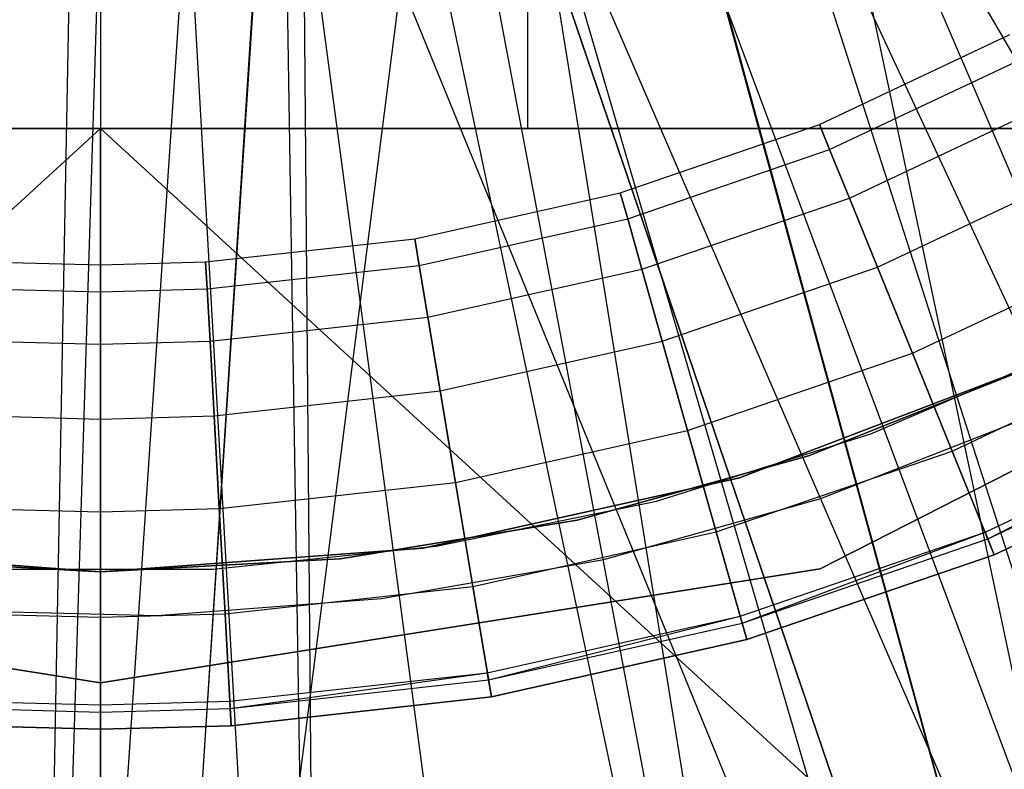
# Model space of a CAD drawing. Extents: x 0.1 to 20.1, y -10 to 10.
# Tile 46 of 127: x 10.082 to 10.304, y -0.545 to -0.375. Entities that reach past the tile are written whole.
import ezdxf

# ---------------------------------------------------------------- set-up
doc = ezdxf.new("R2010")
doc.units = 0
doc.header["$LTSCALE"] = 2.54
doc.layers.get('0').update_dxf_attribs({"linetype": 'CONTINUOUS'})

# ---------------------------------------------------------------- blocks, each defined once
blk = doc.blocks.new('DROPS_COLOR_E_STL')
at = {"color": 0}
for p, q in [((10.1, 0, 33.08781), (10.1, -0.8, 33.08781)), ((10.1, 0, 33.08781), (10.1, -0.8, 33.08781)), ((10.1, 0, 46.04839), (10.1, -0.8, 46.04839)), ((10.1, 0, 46.04839), (10.1, -0.8, 46.04839)), ((10.19632, 0, 47.0598), (10.19632, -0.4, 47.0598)), ((10.19632, 0, 47.0598), (10.19632, -0.4, 47.0598)), ((10.19632, 0, 32.0764), (10.19632, -0.4, 32.0764)), ((10.19632, 0, 32.0764), (10.19632, -0.4, 32.0764)), ((10.25, -0.25981, 26.48949), (10.38536, -0.9, 26.48211)), ((10.25, -0.25981, 26.48949), (10.38536, -0.9, 26.48211)), ((10.25, -0.25981, 18.49511), (10.38536, -0.9, 18.50249)), ((10.25, -0.25981, 18.49511), (10.38536, -0.9, 18.50249)), ((10.38536, -0.9, 26.48211), (10.21479, -0.27717, 26.49065)), ((10.38536, -0.9, 26.48211), (10.21479, -0.27717, 26.49065)), ((10.21494, -0.27711, 18.49395), (10.38536, -0.9, 18.50249)), ((10.21494, -0.27711, 18.49395), (10.38536, -0.9, 18.50249)), ((10.1, -0.9, 26.4923), (10.17765, -0.28978, 26.49155)), ((10.1, -0.9, 26.4923), (10.17765, -0.28978, 26.49155)), ((10.38536, -0.9, 26.48211), (10.17765, -0.28978, 26.49155)), ((10.38536, -0.9, 26.48211), (10.17765, -0.28978, 26.49155)), ((10.17765, -0.28978, 18.49306), (10.38536, -0.9, 18.50249)), ((10.17765, -0.28978, 18.49306), (10.38536, -0.9, 18.50249)), ((10.13926, -0.29742, 18.49249), (10.1, -0.9, 18.4923)), ((10.13926, -0.29742, 18.49249), (10.1, -0.9, 18.4923)), ((10.13914, -0.29744, 26.49211), (10.1, -0.9, 26.4923)), ((10.13914, -0.29744, 26.49211), (10.1, -0.9, 26.4923)), ((10.13926, -0.29742, 18.49249), (10.38536, -0.9, 18.50249)), ((10.13926, -0.29742, 18.49249), (10.38536, -0.9, 18.50249)), ((10.1, -0.3, 26.4923), (10.1, -0.9, 26.4923)), ((10.1, -0.3, 26.4923), (10.1, -0.9, 26.4923)), ((10.1, -0.3, 18.4923), (10.1, -0.9, 18.4923)), ((10.1, -0.3, 18.4923), (10.1, -0.9, 18.4923)), ((10.47317, -0.80248, 14.69615), (10.26074, -0.30627, 15.46608)), ((10.47317, -0.80248, 14.69615), (10.26074, -0.30627, 15.46608)), ((10.53279, -0.77195, 14.69615), (10.26074, -0.30627, 15.46608)), ((10.53279, -0.77195, 14.69615), (10.26074, -0.30627, 15.46608)), ((10.41141, -0.8284, 14.69615), (10.24585, -0.31363, 15.46608)), ((10.41141, -0.8284, 14.69615), (10.24585, -0.31363, 15.46608)), ((10.47317, -0.80248, 14.69615), (10.24585, -0.31363, 15.46608)), ((10.47317, -0.80248, 14.69615), (10.24585, -0.31363, 15.46608)), ((10.22265, -0.32341, 15.46608), (10.41141, -0.8284, 14.69615)), ((10.22265, -0.32341, 15.46608), (10.41141, -0.8284, 14.69615)), ((10.28291, -0.86589, 14.69615), (10.19688, -0.33204, 15.46608)), ((10.19688, -0.33204, 15.46608), (10.41141, -0.8284, 14.69615)), ((10.19688, -0.33204, 15.46608), (10.41141, -0.8284, 14.69615)), ((10.19688, -0.33204, 15.46608), (10.34787, -0.84958, 14.69615)), ((10.19688, -0.33204, 15.46608), (10.34787, -0.84958, 14.69615)), ((10.28291, -0.86589, 14.69615), (10.19688, -0.33204, 15.46608)), ((10.18278, -0.33584, 15.46608), (10.28291, -0.86589, 14.69615)), ((10.18278, -0.33584, 15.46608), (10.28291, -0.86589, 14.69615)), ((10.17149, -0.33842, 15.46608), (10.28291, -0.86589, 14.69615)), ((10.17149, -0.33842, 15.46608), (10.28291, -0.86589, 14.69615)), ((10.14169, -0.34336, 15.46608), (10.15022, -0.88357, 14.69615)), ((10.14169, -0.34336, 15.46608), (10.15022, -0.88357, 14.69615)), ((10.14569, -0.34286, 15.46608), (10.2169, -0.87725, 14.69615)), ((10.14569, -0.34286, 15.46608), (10.2169, -0.87725, 14.69615)), ((10.14569, -0.34286, 15.46608), (10.15022, -0.88357, 14.69615)), ((10.14569, -0.34286, 15.46608), (10.15022, -0.88357, 14.69615)), ((10.11963, -0.34533, 15.46608), (10.08325, -0.88484, 14.69615)), ((10.11963, -0.34533, 15.46608), (10.08325, -0.88484, 14.69615)), ((10.08325, -0.88484, 14.69615), (10.09345, -0.34582, 15.46608)), ((10.08325, -0.88484, 14.69615), (10.09345, -0.34582, 15.46608)), ((10.1, -0.34589, 15.46608), (10.08325, -0.88484, 14.69615)), ((10.1, -0.34589, 15.46608), (10.08325, -0.88484, 14.69615)), ((10.11963, -0.34533, 15.46608), (10.15022, -0.88357, 14.69615)), ((10.11963, -0.34533, 15.46608), (10.15022, -0.88357, 14.69615)), ((10.2621, -0.39911, 164.39279), (10.30502, -0.37885, 164.39279)), ((10.2621, -0.39911, 164.41821), (10.30502, -0.37885, 164.41821)), ((10.2621, -0.39911, 164.39279), (10.30502, -0.37885, 164.39279)), ((10.2621, -0.39911, 164.41821), (10.30502, -0.37885, 164.41821)), ((10.26439, -0.40474, 164.36809), (10.30792, -0.3842, 164.36809)), ((10.26439, -0.40474, 164.36809), (10.30792, -0.3842, 164.36809)), ((10.26439, -0.40474, 164.44291), (10.30792, -0.3842, 164.44291)), ((10.26439, -0.40474, 164.44291), (10.30792, -0.3842, 164.44291)), ((10.26884, -0.41569, 164.34557), (10.31355, -0.3946, 164.34557)), ((10.26884, -0.41569, 164.34557), (10.31355, -0.3946, 164.34557)), ((10.26884, -0.41569, 164.46543), (10.31355, -0.3946, 164.46543)), ((10.26884, -0.41569, 164.46543), (10.31355, -0.3946, 164.46543)), ((10.21721, -0.41452, 164.39279), (10.2621, -0.39911, 164.39279)), ((10.21721, -0.41452, 164.41821), (10.2621, -0.39911, 164.41821)), ((10.21721, -0.41452, 164.39279), (10.2621, -0.39911, 164.39279)), ((10.21721, -0.41452, 164.41821), (10.2621, -0.39911, 164.41821)), ((10.2621, -0.39911, 164.39279), (10.26439, -0.40474, 164.36809)), ((10.2621, -0.39911, 164.39279), (10.26439, -0.40474, 164.36809)), ((10.2621, -0.39911, 164.41821), (10.2621, -0.39911, 164.39279)), ((10.2621, -0.39911, 164.41821), (10.2621, -0.39911, 164.39279)), ((10.26439, -0.40474, 164.44291), (10.2621, -0.39911, 164.41821)), ((10.26439, -0.40474, 164.44291), (10.2621, -0.39911, 164.41821)), ((9.66422, -0.8, 49.54907), (10.1, -0.4, 49.5681)), ((9.66422, -0.8, 49.54907), (10.1, -0.4, 49.5681)), ((9.77571, -0.4, 29.57863), (10.1, -0.4, 29.5681)), ((10.1, -0.4, 49.5681), (9.77571, -0.4, 49.55757)), ((9.77571, -0.4, 29.57863), (10.1, -0.4, 29.5681)), ((10.1, -0.4, 49.5681), (9.77571, -0.4, 49.55757)), ((10.04663, -0.4, 31.83172), (10.19632, -0.4, 32.0764)), ((10.19632, -0.4, 47.0598), (10.04663, -0.4, 47.30448)), ((10.19632, -0.4, 47.0598), (10.04663, -0.4, 47.30448)), ((10.04663, -0.4, 31.83172), (10.19632, -0.4, 32.0764)), ((10.53578, -0.8, 29.58712), (10.1, -0.4, 29.5681)), ((10.1, -0.4, 29.5681), (10.425, -0.4, 29.57867)), ((10.53578, -0.8, 29.58712), (10.1, -0.4, 29.5681)), ((10.1, -0.8, 29.5681), (10.1, -0.4, 29.5681)), ((10.1, -0.8, 29.5681), (10.1, -0.4, 29.5681)), ((10.1, -0.8, 49.5681), (10.1, -0.4, 49.5681)), ((10.1, -0.8, 49.5681), (10.1, -0.4, 49.5681)), ((10.425, -0.4, 49.55753), (10.1, -0.4, 49.5681)), ((10.1, -0.4, 29.5681), (10.425, -0.4, 29.57867)), ((10.425, -0.4, 49.55753), (10.1, -0.4, 49.5681)), ((10.19632, -0.4, 32.0764), (10.3753, -0.4, 32.30055)), ((10.3753, -0.4, 46.83565), (10.19632, -0.4, 47.0598)), ((10.3753, -0.4, 46.83565), (10.19632, -0.4, 47.0598)), ((10.19632, -0.4, 32.0764), (10.3753, -0.4, 32.30055)), ((10.21887, -0.42037, 164.36809), (10.26439, -0.40474, 164.36809)), ((10.21887, -0.42037, 164.36809), (10.26439, -0.40474, 164.36809)), ((10.21887, -0.42037, 164.44291), (10.26439, -0.40474, 164.44291)), ((10.21887, -0.42037, 164.44291), (10.26439, -0.40474, 164.44291)), ((10.26439, -0.40474, 164.36809), (10.26884, -0.41569, 164.34557)), ((10.26439, -0.40474, 164.36809), (10.26884, -0.41569, 164.34557)), ((10.26884, -0.41569, 164.46543), (10.26439, -0.40474, 164.44291)), ((10.26884, -0.41569, 164.46543), (10.26439, -0.40474, 164.44291)), ((10.27519, -0.43132, 164.32654), (10.32157, -0.40943, 164.32654)), ((10.27519, -0.43132, 164.32654), (10.32157, -0.40943, 164.32654)), ((10.27519, -0.43132, 164.48447), (10.32157, -0.40943, 164.48447)), ((10.27519, -0.43132, 164.48447), (10.32157, -0.40943, 164.48447)), ((10.1709, -0.42489, 164.39279), (10.21721, -0.41452, 164.39279)), ((10.1709, -0.42489, 164.41821), (10.21721, -0.41452, 164.41821)), ((10.1709, -0.42489, 164.39279), (10.21721, -0.41452, 164.39279)), ((10.1709, -0.42489, 164.41821), (10.21721, -0.41452, 164.41821)), ((10.21721, -0.41452, 164.39279), (10.21887, -0.42037, 164.36809)), ((10.21721, -0.41452, 164.39279), (10.21887, -0.42037, 164.36809)), ((10.21721, -0.41452, 164.41821), (10.21721, -0.41452, 164.39279)), ((10.21721, -0.41452, 164.41821), (10.21721, -0.41452, 164.39279)), ((10.21887, -0.42037, 164.44291), (10.21721, -0.41452, 164.41821)), ((10.21887, -0.42037, 164.44291), (10.21721, -0.41452, 164.41821)), ((10.22209, -0.43175, 164.34557), (10.26884, -0.41569, 164.34557)), ((10.22209, -0.43175, 164.34557), (10.26884, -0.41569, 164.34557)), ((10.22209, -0.43175, 164.46543), (10.26884, -0.41569, 164.46543)), ((10.22209, -0.43175, 164.46543), (10.26884, -0.41569, 164.46543)), ((10.26884, -0.41569, 164.34557), (10.27519, -0.43132, 164.32654)), ((10.26884, -0.41569, 164.34557), (10.27519, -0.43132, 164.32654)), ((10.27519, -0.43132, 164.48447), (10.26884, -0.41569, 164.46543)), ((10.27519, -0.43132, 164.48447), (10.26884, -0.41569, 164.46543)), ((10.1719, -0.4309, 164.36809), (10.21887, -0.42037, 164.36809)), ((10.1719, -0.4309, 164.36809), (10.21887, -0.42037, 164.36809)), ((10.1719, -0.4309, 164.44291), (10.21887, -0.42037, 164.44291)), ((10.1719, -0.4309, 164.44291), (10.21887, -0.42037, 164.44291)), ((10.21887, -0.42037, 164.36809), (10.22209, -0.43175, 164.34557)), ((10.21887, -0.42037, 164.36809), (10.22209, -0.43175, 164.34557)), ((10.22209, -0.43175, 164.46543), (10.21887, -0.42037, 164.44291)), ((10.22209, -0.43175, 164.46543), (10.21887, -0.42037, 164.44291)), ((10.12373, -0.43012, 164.39279), (10.1709, -0.42489, 164.39279)), ((10.12373, -0.43012, 164.41821), (10.1709, -0.42489, 164.41821)), ((10.12373, -0.43012, 164.39279), (10.1709, -0.42489, 164.39279)), ((10.12373, -0.43012, 164.41821), (10.1709, -0.42489, 164.41821)), ((10.1709, -0.42489, 164.39279), (10.1719, -0.4309, 164.36809)), ((10.1709, -0.42489, 164.39279), (10.1719, -0.4309, 164.36809)), ((10.1709, -0.42489, 164.41821), (10.1709, -0.42489, 164.39279)), ((10.1709, -0.42489, 164.41821), (10.1709, -0.42489, 164.39279)), ((10.1719, -0.4309, 164.44291), (10.1709, -0.42489, 164.41821)), ((10.1719, -0.4309, 164.44291), (10.1709, -0.42489, 164.41821)), ((10.40859, -0.42473, 14.69615), (10.26223, -0.4993, 14.69615)), ((10.26223, -0.4993, 14.61615), (10.40859, -0.42473, 14.61615)), ((10.40859, -0.42473, 14.69615), (10.26223, -0.4993, 14.69615)), ((10.26223, -0.4993, 14.61615), (10.40859, -0.42473, 14.61615)), ((10.28306, -0.45071, 164.31208), (10.33153, -0.42784, 164.31208)), ((10.28306, -0.45071, 164.31208), (10.33153, -0.42784, 164.31208)), ((10.28306, -0.45071, 164.49891), (10.33153, -0.42784, 164.49891)), ((10.28306, -0.45071, 164.49891), (10.33153, -0.42784, 164.49891)), ((10.07627, -0.43012, 164.39279), (10.1, -0.43077, 164.39279)), ((10.07627, -0.43012, 164.41821), (10.1, -0.43077, 164.41821)), ((10.07627, -0.43012, 164.39279), (10.1, -0.43077, 164.39279)), ((10.07627, -0.43012, 164.41821), (10.1, -0.43077, 164.41821)), ((10.1, -0.43077, 164.39279), (10.12373, -0.43012, 164.39279)), ((10.1, -0.43077, 164.41821), (10.12373, -0.43012, 164.41821)), ((10.1, -0.43077, 164.39279), (10.12373, -0.43012, 164.39279)), ((10.1, -0.43077, 164.41821), (10.12373, -0.43012, 164.41821)), ((10.12373, -0.43012, 164.39279), (10.12406, -0.43619, 164.36809)), ((10.12373, -0.43012, 164.39279), (10.12406, -0.43619, 164.36809)), ((10.12373, -0.43012, 164.41821), (10.12373, -0.43012, 164.39279)), ((10.12373, -0.43012, 164.41821), (10.12373, -0.43012, 164.39279)), ((10.12406, -0.43619, 164.44291), (10.12373, -0.43012, 164.41821)), ((10.12406, -0.43619, 164.44291), (10.12373, -0.43012, 164.41821)), ((10.1, -0.43077, 164.39279), (10.1, -0.43686, 164.36809)), ((10.1, -0.43077, 164.39279), (10.1, -0.43686, 164.36809)), ((10.1, -0.43077, 164.41821), (10.1, -0.43077, 164.39279)), ((10.1, -0.43077, 164.41821), (10.1, -0.43077, 164.39279)), ((10.1, -0.43686, 164.44291), (10.1, -0.43077, 164.41821)), ((10.1, -0.43686, 164.44291), (10.1, -0.43077, 164.41821)), ((10.12406, -0.43619, 164.36809), (10.1719, -0.4309, 164.36809)), ((10.12406, -0.43619, 164.36809), (10.1719, -0.4309, 164.36809)), ((10.12406, -0.43619, 164.44291), (10.1719, -0.4309, 164.44291)), ((10.12406, -0.43619, 164.44291), (10.1719, -0.4309, 164.44291)), ((10.1719, -0.4309, 164.36809), (10.17385, -0.44256, 164.34557)), ((10.1719, -0.4309, 164.36809), (10.17385, -0.44256, 164.34557)), ((10.17385, -0.44256, 164.46543), (10.1719, -0.4309, 164.44291)), ((10.17385, -0.44256, 164.46543), (10.1719, -0.4309, 164.44291)), ((10.17385, -0.44256, 164.34557), (10.22209, -0.43175, 164.34557)), ((10.17385, -0.44256, 164.34557), (10.22209, -0.43175, 164.34557)), ((10.17385, -0.44256, 164.46543), (10.22209, -0.43175, 164.46543)), ((10.17385, -0.44256, 164.46543), (10.22209, -0.43175, 164.46543)), ((10.22209, -0.43175, 164.34557), (10.22667, -0.44797, 164.32654)), ((10.22209, -0.43175, 164.34557), (10.22667, -0.44797, 164.32654)), ((10.22667, -0.44797, 164.48447), (10.22209, -0.43175, 164.46543)), ((10.22667, -0.44797, 164.48447), (10.22209, -0.43175, 164.46543)), ((10.22667, -0.44797, 164.32654), (10.27519, -0.43132, 164.32654)), ((10.22667, -0.44797, 164.32654), (10.27519, -0.43132, 164.32654)), ((10.22667, -0.44797, 164.48447), (10.27519, -0.43132, 164.48447)), ((10.22667, -0.44797, 164.48447), (10.27519, -0.43132, 164.48447)), ((10.27519, -0.43132, 164.32654), (10.28306, -0.45071, 164.31208)), ((10.27519, -0.43132, 164.32654), (10.28306, -0.45071, 164.31208)), ((10.28306, -0.45071, 164.49891), (10.27519, -0.43132, 164.48447)), ((10.28306, -0.45071, 164.49891), (10.27519, -0.43132, 164.48447)), ((10.07593, -0.43619, 164.36809), (10.1, -0.43686, 164.36809)), ((10.07593, -0.43619, 164.36809), (10.1, -0.43686, 164.36809)), ((10.07593, -0.43619, 164.44291), (10.1, -0.43686, 164.44291)), ((10.07593, -0.43619, 164.44291), (10.1, -0.43686, 164.44291)), ((10.1, -0.43686, 164.36809), (10.12406, -0.43619, 164.36809)), ((10.1, -0.43686, 164.36809), (10.12406, -0.43619, 164.36809)), ((10.1, -0.43686, 164.44291), (10.12406, -0.43619, 164.44291)), ((10.1, -0.43686, 164.44291), (10.12406, -0.43619, 164.44291)), ((10.1, -0.43686, 164.36809), (10.1, -0.44868, 164.34557)), ((10.1, -0.43686, 164.36809), (10.1, -0.44868, 164.34557)), ((10.1, -0.44868, 164.46543), (10.1, -0.43686, 164.44291)), ((10.1, -0.44868, 164.46543), (10.1, -0.43686, 164.44291)), ((10.12406, -0.43619, 164.36809), (10.12472, -0.44799, 164.34557)), ((10.12406, -0.43619, 164.36809), (10.12472, -0.44799, 164.34557)), ((10.12472, -0.44799, 164.46543), (10.12406, -0.43619, 164.44291)), ((10.12472, -0.44799, 164.46543), (10.12406, -0.43619, 164.44291)), ((10.12472, -0.44799, 164.34557), (10.17385, -0.44256, 164.34557)), ((10.12472, -0.44799, 164.34557), (10.17385, -0.44256, 164.34557)), ((10.12472, -0.44799, 164.46543), (10.17385, -0.44256, 164.46543)), ((10.12472, -0.44799, 164.46543), (10.17385, -0.44256, 164.46543)), ((10.17385, -0.44256, 164.34557), (10.17663, -0.45919, 164.32654)), ((10.17385, -0.44256, 164.34557), (10.17663, -0.45919, 164.32654)), ((10.17663, -0.45919, 164.48447), (10.17385, -0.44256, 164.46543)), ((10.17663, -0.45919, 164.48447), (10.17385, -0.44256, 164.46543)), ((10.07528, -0.44799, 164.34557), (10.1, -0.44868, 164.34557)), ((10.07528, -0.44799, 164.34557), (10.1, -0.44868, 164.34557)), ((10.07528, -0.44799, 164.46543), (10.1, -0.44868, 164.46543)), ((10.07528, -0.44799, 164.46543), (10.1, -0.44868, 164.46543)), ((10.1, -0.44868, 164.34557), (10.12472, -0.44799, 164.34557)), ((10.1, -0.44868, 164.34557), (10.12472, -0.44799, 164.34557)), ((10.1, -0.44868, 164.46543), (10.12472, -0.44799, 164.46543)), ((10.1, -0.44868, 164.46543), (10.12472, -0.44799, 164.46543)), ((10.12472, -0.44799, 164.34557), (10.12565, -0.46483, 164.32654)), ((10.12472, -0.44799, 164.34557), (10.12565, -0.46483, 164.32654)), ((10.12565, -0.46483, 164.48447), (10.12472, -0.44799, 164.46543)), ((10.12565, -0.46483, 164.48447), (10.12472, -0.44799, 164.46543)), ((10.17663, -0.45919, 164.32654), (10.22667, -0.44797, 164.32654)), ((10.17663, -0.45919, 164.32654), (10.22667, -0.44797, 164.32654)), ((10.17663, -0.45919, 164.48447), (10.22667, -0.44797, 164.48447)), ((10.17663, -0.45919, 164.48447), (10.22667, -0.44797, 164.48447)), ((10.22667, -0.44797, 164.32654), (10.23237, -0.46812, 164.31208)), ((10.22667, -0.44797, 164.32654), (10.23237, -0.46812, 164.31208)), ((10.23237, -0.46812, 164.49891), (10.22667, -0.44797, 164.48447)), ((10.23237, -0.46812, 164.49891), (10.22667, -0.44797, 164.48447)), ((10.1, -0.44868, 164.34557), (10.1, -0.46554, 164.32654)), ((10.1, -0.44868, 164.34557), (10.1, -0.46554, 164.32654)), ((10.1, -0.46554, 164.48447), (10.1, -0.44868, 164.46543)), ((10.1, -0.46554, 164.48447), (10.1, -0.44868, 164.46543)), ((10.27365, -0.46888, 14.61615), (10.3202, -0.4489, 14.61615)), ((10.27365, -0.46888, 14.06615), (10.3202, -0.4489, 14.06615)), ((10.27365, -0.46888, 14.61615), (10.3202, -0.4489, 14.61615)), ((10.27365, -0.46888, 14.06615), (10.3202, -0.4489, 14.06615)), ((10.29201, -0.47275, 164.30306), (10.34285, -0.44875, 164.30306)), ((10.29201, -0.47275, 164.30306), (10.34285, -0.44875, 164.30306)), ((10.29201, -0.47275, 164.50793), (10.34285, -0.44875, 164.50793)), ((10.29201, -0.47275, 164.50793), (10.34285, -0.44875, 164.50793)), ((10.23237, -0.46812, 164.31208), (10.28306, -0.45071, 164.31208)), ((10.23237, -0.46812, 164.31208), (10.28306, -0.45071, 164.31208)), ((10.23237, -0.46812, 164.49891), (10.28306, -0.45071, 164.49891)), ((10.23237, -0.46812, 164.49891), (10.28306, -0.45071, 164.49891)), ((10.31223, -0.45272, 13.34871), (10.24405, -0.4788, 13.34871)), ((10.24405, -0.4788, 13.29872), (10.31223, -0.45272, 13.29872)), ((10.31223, -0.45272, 13.34871), (10.24405, -0.4788, 13.34871)), ((10.24405, -0.4788, 13.29872), (10.31223, -0.45272, 13.29872)), ((10.28306, -0.45071, 164.31208), (10.29201, -0.47275, 164.30306)), ((10.28306, -0.45071, 164.31208), (10.29201, -0.47275, 164.30306)), ((10.29201, -0.47275, 164.50793), (10.28306, -0.45071, 164.49891)), ((10.29201, -0.47275, 164.50793), (10.28306, -0.45071, 164.49891)), ((10.25965, -0.47383, 29.5168), (10.30994, -0.45379, 29.5168)), ((10.30994, -0.45379, 26.5168), (10.25965, -0.47383, 26.5168)), ((10.25965, -0.47383, 29.5168), (10.30994, -0.45379, 29.5168)), ((10.30994, -0.45379, 26.5168), (10.25965, -0.47383, 26.5168)), ((10.25965, -0.47383, 18.47915), (10.30994, -0.45379, 18.47915)), ((10.30994, -0.45379, 15.47915), (10.25965, -0.47383, 15.47915)), ((10.25965, -0.47383, 18.47915), (10.30994, -0.45379, 18.47915)), ((10.30994, -0.45379, 15.47915), (10.25965, -0.47383, 15.47915)), ((10.12565, -0.46483, 164.32654), (10.17663, -0.45919, 164.32654)), ((10.12565, -0.46483, 164.32654), (10.17663, -0.45919, 164.32654)), ((10.12565, -0.46483, 164.48447), (10.17663, -0.45919, 164.48447)), ((10.12565, -0.46483, 164.48447), (10.17663, -0.45919, 164.48447)), ((10.17663, -0.45919, 164.32654), (10.18007, -0.47984, 164.31208)), ((10.17663, -0.45919, 164.32654), (10.18007, -0.47984, 164.31208)), ((10.18007, -0.47984, 164.49891), (10.17663, -0.45919, 164.48447)), ((10.18007, -0.47984, 164.49891), (10.17663, -0.45919, 164.48447)), ((10.07435, -0.46483, 164.32654), (10.1, -0.46554, 164.32654)), ((10.07435, -0.46483, 164.32654), (10.1, -0.46554, 164.32654)), ((10.07435, -0.46483, 164.48447), (10.1, -0.46554, 164.48447)), ((10.07435, -0.46483, 164.48447), (10.1, -0.46554, 164.48447)), ((10.1, -0.46554, 164.32654), (10.12565, -0.46483, 164.32654)), ((10.1, -0.46554, 164.32654), (10.12565, -0.46483, 164.32654)), ((10.1, -0.46554, 164.48447), (10.12565, -0.46483, 164.48447)), ((10.1, -0.46554, 164.48447), (10.12565, -0.46483, 164.48447)), ((10.1, -0.46554, 164.32654), (10.1, -0.48647, 164.31208)), ((10.1, -0.46554, 164.32654), (10.1, -0.48647, 164.31208)), ((10.1, -0.48647, 164.49891), (10.1, -0.46554, 164.48447)), ((10.1, -0.48647, 164.49891), (10.1, -0.46554, 164.48447)), ((10.12565, -0.46483, 164.32654), (10.1268, -0.48573, 164.31208)), ((10.12565, -0.46483, 164.32654), (10.1268, -0.48573, 164.31208)), ((10.1268, -0.48573, 164.49891), (10.12565, -0.46483, 164.48447)), ((10.1268, -0.48573, 164.49891), (10.12565, -0.46483, 164.48447)), ((10.26243, -0.48344, 14.69615), (10.30976, -0.46487, 14.69615)), ((10.26243, -0.48344, 14.61615), (10.30976, -0.46487, 14.61615)), ((10.26243, -0.48344, 14.69615), (10.30976, -0.46487, 14.69615)), ((10.26243, -0.48344, 14.61615), (10.30976, -0.46487, 14.61615)), ((10.18007, -0.47984, 164.31208), (10.23237, -0.46812, 164.31208)), ((10.18007, -0.47984, 164.31208), (10.23237, -0.46812, 164.31208)), ((10.18007, -0.47984, 164.49891), (10.23237, -0.46812, 164.49891)), ((10.18007, -0.47984, 164.49891), (10.23237, -0.46812, 164.49891)), ((10.23237, -0.46812, 164.31208), (10.23884, -0.491, 164.30306)), ((10.23237, -0.46812, 164.31208), (10.23884, -0.491, 164.30306)), ((10.23884, -0.491, 164.50793), (10.23237, -0.46812, 164.49891)), ((10.23884, -0.491, 164.50793), (10.23237, -0.46812, 164.49891)), ((10.29944, -0.49104, 164.40551), (10.35225, -0.46612, 164.40551)), ((10.30005, -0.49253, 164.40161), (10.35225, -0.46612, 164.40551)), ((10.30005, -0.49253, 164.40939), (10.35302, -0.46754, 164.40939)), ((10.30005, -0.49253, 164.40939), (10.35302, -0.46754, 164.40939)), ((10.30005, -0.49253, 164.40161), (10.35302, -0.46754, 164.40161)), ((10.30005, -0.49253, 164.40161), (10.35302, -0.46754, 164.40161)), ((10.22533, -0.48404, 14.61615), (10.27365, -0.46888, 14.61615)), ((10.22533, -0.48404, 14.06615), (10.27365, -0.46888, 14.06615)), ((10.22533, -0.48404, 14.61615), (10.27365, -0.46888, 14.61615)), ((10.22533, -0.48404, 14.06615), (10.27365, -0.46888, 14.06615)), ((10.27365, -0.46888, 14.06615), (10.27365, -0.46888, 14.61615)), ((10.27365, -0.46888, 14.06615), (10.27365, -0.46888, 14.61615)), ((10.23884, -0.491, 164.30306), (10.29201, -0.47275, 164.30306)), ((10.23884, -0.491, 164.30306), (10.29201, -0.47275, 164.30306)), ((10.23884, -0.491, 164.50793), (10.29201, -0.47275, 164.50793)), ((10.23884, -0.491, 164.50793), (10.29201, -0.47275, 164.50793)), ((10.29201, -0.47275, 164.30306), (10.30151, -0.49614, 164.3)), ((10.29201, -0.47275, 164.30306), (10.30151, -0.49614, 164.3)), ((10.30151, -0.49614, 164.511), (10.29201, -0.47275, 164.50793)), ((10.30151, -0.49614, 164.511), (10.29201, -0.47275, 164.50793)), ((10.35487, -0.47096, 164.4), (10.30151, -0.49614, 164.4)), ((10.30151, -0.49614, 164.3), (10.35487, -0.47096, 164.3)), ((10.35487, -0.47096, 164.511), (10.30151, -0.49614, 164.511)), ((10.30151, -0.49614, 164.3), (10.35487, -0.47096, 164.3)), ((10.35487, -0.47096, 164.511), (10.30151, -0.49614, 164.511)), ((10.30151, -0.49614, 164.411), (10.35487, -0.47096, 164.411)), ((10.30151, -0.49614, 164.411), (10.35487, -0.47096, 164.411)), ((10.35487, -0.47096, 164.4), (10.30151, -0.49614, 164.4)), ((10.20749, -0.48831, 29.5168), (10.25965, -0.47383, 29.5168)), ((10.25965, -0.47383, 26.5168), (10.20749, -0.48831, 26.5168)), ((10.20749, -0.48831, 29.5168), (10.25965, -0.47383, 29.5168)), ((10.25965, -0.47383, 26.5168), (10.20749, -0.48831, 26.5168)), ((10.20749, -0.48831, 18.47915), (10.25965, -0.47383, 18.47915)), ((10.25965, -0.47383, 15.47915), (10.20749, -0.48831, 15.47915)), ((10.20749, -0.48831, 18.47915), (10.25965, -0.47383, 18.47915)), ((10.25965, -0.47383, 15.47915), (10.20749, -0.48831, 15.47915)), ((10.25965, -0.47383, 29.5168), (10.25965, -0.47383, 26.5168)), ((10.25965, -0.47383, 29.5168), (10.25965, -0.47383, 26.5168)), ((10.25965, -0.47383, 18.47915), (10.25965, -0.47383, 15.47915)), ((10.25965, -0.47383, 18.47915), (10.25965, -0.47383, 15.47915)), ((10.24405, -0.4788, 13.34871), (10.1728, -0.49467, 13.34871)), ((10.1728, -0.49467, 13.29872), (10.24405, -0.4788, 13.29872)), ((10.24405, -0.4788, 13.34871), (10.1728, -0.49467, 13.34871)), ((10.1728, -0.49467, 13.29872), (10.24405, -0.4788, 13.29872)), ((10.24405, -0.4788, 13.34871), (10.24405, -0.4788, 13.29872)), ((10.24405, -0.4788, 13.34871), (10.24405, -0.4788, 13.29872)), ((10.1268, -0.48573, 164.31208), (10.18007, -0.47984, 164.31208)), ((10.1268, -0.48573, 164.31208), (10.18007, -0.47984, 164.31208)), ((10.1268, -0.48573, 164.49891), (10.18007, -0.47984, 164.49891)), ((10.1268, -0.48573, 164.49891), (10.18007, -0.47984, 164.49891)), ((10.18007, -0.47984, 164.31208), (10.18398, -0.50329, 164.30306)), ((10.18007, -0.47984, 164.31208), (10.18398, -0.50329, 164.30306)), ((10.18398, -0.50329, 164.50793), (10.18007, -0.47984, 164.49891)), ((10.18398, -0.50329, 164.50793), (10.18007, -0.47984, 164.49891)), ((10.21348, -0.49721, 14.69615), (10.26243, -0.48344, 14.69615)), ((10.21348, -0.49721, 14.61615), (10.26243, -0.48344, 14.61615)), ((10.21348, -0.49721, 14.69615), (10.26243, -0.48344, 14.69615)), ((10.21348, -0.49721, 14.61615), (10.26243, -0.48344, 14.61615)), ((10.26243, -0.48344, 14.61615), (10.26243, -0.48344, 14.69615)), ((10.26243, -0.48344, 14.61615), (10.26243, -0.48344, 14.69615)), ((10.0732, -0.48573, 164.31208), (10.1, -0.48647, 164.31208)), ((10.0732, -0.48573, 164.31208), (10.1, -0.48647, 164.31208)), ((10.0732, -0.48573, 164.49891), (10.1, -0.48647, 164.49891)), ((10.0732, -0.48573, 164.49891), (10.1, -0.48647, 164.49891)), ((10.1, -0.48647, 164.31208), (10.1268, -0.48573, 164.31208)), ((10.1, -0.48647, 164.31208), (10.1268, -0.48573, 164.31208)), ((10.1, -0.48647, 164.49891), (10.1268, -0.48573, 164.49891)), ((10.1, -0.48647, 164.49891), (10.1268, -0.48573, 164.49891)), ((10.1268, -0.48573, 164.31208), (10.12811, -0.50948, 164.30306)), ((10.1268, -0.48573, 164.31208), (10.12811, -0.50948, 164.30306)), ((10.12811, -0.50948, 164.50793), (10.1268, -0.48573, 164.49891)), ((10.12811, -0.50948, 164.50793), (10.1268, -0.48573, 164.49891)), ((10.17571, -0.49423, 14.61615), (10.22533, -0.48404, 14.61615)), ((10.17571, -0.49423, 14.06615), (10.22533, -0.48404, 14.06615)), ((10.17571, -0.49423, 14.61615), (10.22533, -0.48404, 14.61615)), ((10.17571, -0.49423, 14.06615), (10.22533, -0.48404, 14.06615)), ((10.22533, -0.48404, 14.06615), (10.22533, -0.48404, 14.61615)), ((10.22533, -0.48404, 14.06615), (10.22533, -0.48404, 14.61615)), ((10.1, -0.48647, 164.31208), (10.1, -0.51025, 164.30306)), ((10.1, -0.48647, 164.31208), (10.1, -0.51025, 164.30306)), ((10.1, -0.51025, 164.50793), (10.1, -0.48647, 164.49891)), ((10.1, -0.51025, 164.50793), (10.1, -0.48647, 164.49891)), ((10.15406, -0.49707, 29.5168), (10.20749, -0.48831, 29.5168)), ((10.20749, -0.48831, 26.5168), (10.15406, -0.49707, 26.5168)), ((10.15406, -0.49707, 29.5168), (10.20749, -0.48831, 29.5168)), ((10.20749, -0.48831, 26.5168), (10.15406, -0.49707, 26.5168)), ((10.15406, -0.49707, 18.47915), (10.20749, -0.48831, 18.47915)), ((10.20749, -0.48831, 15.47915), (10.15406, -0.49707, 15.47915)), ((10.15406, -0.49707, 18.47915), (10.20749, -0.48831, 18.47915)), ((10.20749, -0.48831, 15.47915), (10.15406, -0.49707, 15.47915)), ((10.20749, -0.48831, 29.5168), (10.20749, -0.48831, 26.5168)), ((10.20749, -0.48831, 29.5168), (10.20749, -0.48831, 26.5168)), ((10.20749, -0.48831, 18.47915), (10.20749, -0.48831, 15.47915)), ((10.20749, -0.48831, 18.47915), (10.20749, -0.48831, 15.47915)), ((10.18398, -0.50329, 164.30306), (10.23884, -0.491, 164.30306)), ((10.18398, -0.50329, 164.30306), (10.23884, -0.491, 164.30306)), ((10.18398, -0.50329, 164.50793), (10.23884, -0.491, 164.50793)), ((10.18398, -0.50329, 164.50793), (10.23884, -0.491, 164.50793)), ((10.23884, -0.491, 164.30306), (10.24571, -0.51529, 164.3)), ((10.23884, -0.491, 164.30306), (10.24571, -0.51529, 164.3)), ((10.24571, -0.51529, 164.511), (10.23884, -0.491, 164.50793)), ((10.24571, -0.51529, 164.511), (10.23884, -0.491, 164.50793)), ((10.24421, -0.51, 164.40551), (10.29944, -0.49104, 164.40551)), ((10.24465, -0.51155, 164.40161), (10.29944, -0.49104, 164.40551)), ((10.24465, -0.51155, 164.40939), (10.30005, -0.49253, 164.40939)), ((10.24465, -0.51155, 164.40939), (10.30005, -0.49253, 164.40939)), ((10.24465, -0.51155, 164.40161), (10.30005, -0.49253, 164.40161)), ((10.24465, -0.51155, 164.40161), (10.30005, -0.49253, 164.40161)), ((10.29944, -0.49104, 164.40551), (10.30005, -0.49253, 164.40939)), ((10.29944, -0.49104, 164.40551), (10.30005, -0.49253, 164.40939)), ((10.30005, -0.49253, 164.40161), (10.29944, -0.49104, 164.40551)), ((10.30005, -0.49253, 164.40939), (10.30151, -0.49614, 164.411)), ((10.30005, -0.49253, 164.40939), (10.30151, -0.49614, 164.411)), ((10.30151, -0.49614, 164.4), (10.30005, -0.49253, 164.40161)), ((10.30151, -0.49614, 164.4), (10.30005, -0.49253, 164.40161)), ((10.1, -0.5, 13.34871), (10.0272, -0.49467, 13.34871)), ((10.0272, -0.49467, 13.29872), (10.1, -0.5, 13.29872)), ((10.1, -0.5, 13.34871), (10.0272, -0.49467, 13.34871)), ((10.0272, -0.49467, 13.29872), (10.1, -0.5, 13.29872)), ((10.1728, -0.49467, 13.34871), (10.1, -0.5, 13.34871)), ((10.1, -0.5, 13.29872), (10.1728, -0.49467, 13.29872)), ((10.1728, -0.49467, 13.34871), (10.1, -0.5, 13.34871)), ((10.1, -0.5, 13.29872), (10.1728, -0.49467, 13.29872)), ((10.12532, -0.49936, 14.61615), (10.17571, -0.49423, 14.61615)), ((10.12532, -0.49936, 14.06615), (10.17571, -0.49423, 14.06615)), ((10.12532, -0.49936, 14.61615), (10.17571, -0.49423, 14.61615)), ((10.12532, -0.49936, 14.06615), (10.17571, -0.49423, 14.06615)), ((10.1728, -0.49467, 13.34871), (10.1728, -0.49467, 13.29872)), ((10.1728, -0.49467, 13.34871), (10.1728, -0.49467, 13.29872)), ((10.17571, -0.49423, 14.06615), (10.17571, -0.49423, 14.61615)), ((10.17571, -0.49423, 14.06615), (10.17571, -0.49423, 14.61615)), ((10.04594, -0.49707, 29.5168), (10.1, -0.5, 29.5168)), ((10.1, -0.5, 26.5168), (10.04594, -0.49707, 26.5168)), ((10.04594, -0.49707, 29.5168), (10.1, -0.5, 29.5168)), ((10.1, -0.5, 26.5168), (10.04594, -0.49707, 26.5168)), ((10.04594, -0.49707, 18.47915), (10.1, -0.5, 18.47915)), ((10.1, -0.5, 15.47915), (10.04594, -0.49707, 15.47915)), ((10.04594, -0.49707, 18.47915), (10.1, -0.5, 18.47915)), ((10.1, -0.5, 15.47915), (10.04594, -0.49707, 15.47915)), ((10.1, -0.5, 29.5168), (10.15406, -0.49707, 29.5168)), ((10.15406, -0.49707, 26.5168), (10.1, -0.5, 26.5168)), ((10.1, -0.5, 29.5168), (10.15406, -0.49707, 29.5168)), ((10.15406, -0.49707, 26.5168), (10.1, -0.5, 26.5168)), ((10.1, -0.5, 18.47915), (10.15406, -0.49707, 18.47915)), ((10.15406, -0.49707, 15.47915), (10.1, -0.5, 15.47915)), ((10.1, -0.5, 18.47915), (10.15406, -0.49707, 18.47915)), ((10.15406, -0.49707, 15.47915), (10.1, -0.5, 15.47915)), ((10.15406, -0.49707, 29.5168), (10.15406, -0.49707, 26.5168)), ((10.15406, -0.49707, 29.5168), (10.15406, -0.49707, 26.5168)), ((10.15406, -0.49707, 18.47915), (10.15406, -0.49707, 15.47915)), ((10.15406, -0.49707, 18.47915), (10.15406, -0.49707, 15.47915)), ((10.30151, -0.49614, 164.4), (10.24571, -0.51529, 164.4)), ((10.24571, -0.51529, 164.3), (10.30151, -0.49614, 164.3)), ((10.30151, -0.49614, 164.511), (10.24571, -0.51529, 164.511)), ((10.24571, -0.51529, 164.3), (10.30151, -0.49614, 164.3)), ((10.30151, -0.49614, 164.511), (10.24571, -0.51529, 164.511)), ((10.24571, -0.51529, 164.411), (10.30151, -0.49614, 164.411)), ((10.24571, -0.51529, 164.411), (10.30151, -0.49614, 164.411)), ((10.30151, -0.49614, 164.4), (10.24571, -0.51529, 164.4)), ((10.1, -0.525, 14.69615), (9.93777, -0.4993, 14.69615)), ((9.93777, -0.4993, 14.61615), (10.1, -0.525, 14.61615)), ((10.1, -0.525, 14.69615), (9.93777, -0.4993, 14.69615)), ((9.93777, -0.4993, 14.61615), (10.1, -0.525, 14.61615)), ((10.07467, -0.49936, 14.61615), (10.12532, -0.49936, 14.61615)), ((10.07467, -0.49936, 14.06615), (10.12532, -0.49936, 14.06615)), ((10.07467, -0.49936, 14.61615), (10.12532, -0.49936, 14.61615)), ((10.07467, -0.49936, 14.06615), (10.12532, -0.49936, 14.06615)), ((10.26223, -0.4993, 14.69615), (10.1, -0.525, 14.69615)), ((10.1, -0.525, 14.61615), (10.26223, -0.4993, 14.61615)), ((10.26223, -0.4993, 14.69615), (10.1, -0.525, 14.69615)), ((10.1, -0.525, 14.61615), (10.26223, -0.4993, 14.61615)), ((10.12532, -0.49936, 14.06615), (10.12532, -0.49936, 14.61615)), ((10.12532, -0.49936, 14.06615), (10.12532, -0.49936, 14.61615)), ((10.16341, -0.50604, 14.69615), (10.21348, -0.49721, 14.69615)), ((10.16341, -0.50604, 14.61615), (10.21348, -0.49721, 14.61615)), ((10.16341, -0.50604, 14.69615), (10.21348, -0.49721, 14.69615)), ((10.16341, -0.50604, 14.61615), (10.21348, -0.49721, 14.61615)), ((10.21348, -0.49721, 14.61615), (10.21348, -0.49721, 14.69615)), ((10.21348, -0.49721, 14.61615), (10.21348, -0.49721, 14.69615)), ((10.26223, -0.4993, 14.69615), (10.26223, -0.4993, 14.61615)), ((10.26223, -0.4993, 14.69615), (10.26223, -0.4993, 14.61615)), ((10.1, -0.5, 29.5168), (10.1, -0.5, 26.5168)), ((10.1, -0.5, 29.5168), (10.1, -0.5, 26.5168)), ((10.1, -0.5, 18.47915), (10.1, -0.5, 15.47915)), ((10.1, -0.5, 18.47915), (10.1, -0.5, 15.47915)), ((10.1, -0.5, 13.29872), (10.1, -0.5, 13.34871)), ((10.1, -0.5, 13.29872), (10.1, -0.5, 13.34871)), ((10.12811, -0.50948, 164.30306), (10.18398, -0.50329, 164.30306)), ((10.12811, -0.50948, 164.30306), (10.18398, -0.50329, 164.30306)), ((10.12811, -0.50948, 164.50793), (10.18398, -0.50329, 164.50793)), ((10.12811, -0.50948, 164.50793), (10.18398, -0.50329, 164.50793)), ((10.18398, -0.50329, 164.30306), (10.18814, -0.5282, 164.3)), ((10.18398, -0.50329, 164.30306), (10.18814, -0.5282, 164.3)), ((10.18814, -0.5282, 164.511), (10.18398, -0.50329, 164.50793)), ((10.18814, -0.5282, 164.511), (10.18398, -0.50329, 164.50793)), ((10.11271, -0.50984, 14.69615), (10.16341, -0.50604, 14.69615)), ((10.11271, -0.50984, 14.61615), (10.16341, -0.50604, 14.61615)), ((10.11271, -0.50984, 14.69615), (10.16341, -0.50604, 14.69615)), ((10.11271, -0.50984, 14.61615), (10.16341, -0.50604, 14.61615)), ((10.16341, -0.50604, 14.61615), (10.16341, -0.50604, 14.69615)), ((10.16341, -0.50604, 14.61615), (10.16341, -0.50604, 14.69615)), ((10.06189, -0.50857, 14.69615), (10.11271, -0.50984, 14.69615)), ((10.06189, -0.50857, 14.61615), (10.11271, -0.50984, 14.61615)), ((10.06189, -0.50857, 14.69615), (10.11271, -0.50984, 14.69615)), ((10.06189, -0.50857, 14.61615), (10.11271, -0.50984, 14.61615)), ((10.07189, -0.50948, 164.30306), (10.1, -0.51025, 164.30306)), ((10.07189, -0.50948, 164.30306), (10.1, -0.51025, 164.30306)), ((10.07189, -0.50948, 164.50793), (10.1, -0.51025, 164.50793)), ((10.07189, -0.50948, 164.50793), (10.1, -0.51025, 164.50793)), ((10.1, -0.51025, 164.30306), (10.12811, -0.50948, 164.30306)), ((10.1, -0.51025, 164.30306), (10.12811, -0.50948, 164.30306)), ((10.1, -0.51025, 164.50793), (10.12811, -0.50948, 164.50793)), ((10.1, -0.51025, 164.50793), (10.12811, -0.50948, 164.50793)), ((10.1, -0.51025, 164.30306), (10.1, -0.5355, 164.3)), ((10.1, -0.51025, 164.30306), (10.1, -0.5355, 164.3)), ((10.1, -0.5355, 164.511), (10.1, -0.51025, 164.50793)), ((10.1, -0.5355, 164.511), (10.1, -0.51025, 164.50793)), ((10.11271, -0.50984, 14.61615), (10.11271, -0.50984, 14.69615)), ((10.11271, -0.50984, 14.61615), (10.11271, -0.50984, 14.69615)), ((10.12811, -0.50948, 164.30306), (10.1295, -0.53469, 164.3)), ((10.12811, -0.50948, 164.30306), (10.1295, -0.53469, 164.3)), ((10.1295, -0.53469, 164.511), (10.12811, -0.50948, 164.50793)), ((10.1295, -0.53469, 164.511), (10.12811, -0.50948, 164.50793)), ((10.18723, -0.52277, 164.40551), (10.24421, -0.51, 164.40551)), ((10.1875, -0.52436, 164.40161), (10.24421, -0.51, 164.40551)), ((10.24421, -0.51, 164.40551), (10.24465, -0.51155, 164.40939)), ((10.24421, -0.51, 164.40551), (10.24465, -0.51155, 164.40939)), ((10.24465, -0.51155, 164.40161), (10.24421, -0.51, 164.40551)), ((10.1875, -0.52436, 164.40939), (10.24465, -0.51155, 164.40939)), ((10.1875, -0.52436, 164.40939), (10.24465, -0.51155, 164.40939)), ((10.1875, -0.52436, 164.40161), (10.24465, -0.51155, 164.40161)), ((10.1875, -0.52436, 164.40161), (10.24465, -0.51155, 164.40161)), ((10.24465, -0.51155, 164.40939), (10.24571, -0.51529, 164.411)), ((10.24465, -0.51155, 164.40939), (10.24571, -0.51529, 164.411)), ((10.24571, -0.51529, 164.4), (10.24465, -0.51155, 164.40161)), ((10.24571, -0.51529, 164.4), (10.24465, -0.51155, 164.40161)), ((10.24571, -0.51529, 164.4), (10.18814, -0.5282, 164.4)), ((10.18814, -0.5282, 164.3), (10.24571, -0.51529, 164.3)), ((10.24571, -0.51529, 164.511), (10.18814, -0.5282, 164.511)), ((10.18814, -0.5282, 164.3), (10.24571, -0.51529, 164.3)), ((10.24571, -0.51529, 164.511), (10.18814, -0.5282, 164.511)), ((10.18814, -0.5282, 164.411), (10.24571, -0.51529, 164.411)), ((10.18814, -0.5282, 164.411), (10.24571, -0.51529, 164.411)), ((10.24571, -0.51529, 164.4), (10.18814, -0.5282, 164.4)), ((10.1292, -0.5292, 164.40551), (10.18723, -0.52277, 164.40551)), ((10.12928, -0.5308, 164.40161), (10.18723, -0.52277, 164.40551)), ((10.18723, -0.52277, 164.40551), (10.1875, -0.52436, 164.40939)), ((10.18723, -0.52277, 164.40551), (10.1875, -0.52436, 164.40939)), ((10.1875, -0.52436, 164.40161), (10.18723, -0.52277, 164.40551)), ((10.1, -0.525, 14.61615), (10.1, -0.525, 14.69615)), ((10.1, -0.525, 14.61615), (10.1, -0.525, 14.69615)), ((10.12928, -0.5308, 164.40939), (10.1875, -0.52436, 164.40939)), ((10.12928, -0.5308, 164.40939), (10.1875, -0.52436, 164.40939)), ((10.12928, -0.5308, 164.40161), (10.1875, -0.52436, 164.40161)), ((10.12928, -0.5308, 164.40161), (10.1875, -0.52436, 164.40161)), ((10.1875, -0.52436, 164.40939), (10.18814, -0.5282, 164.411)), ((10.1875, -0.52436, 164.40939), (10.18814, -0.5282, 164.411)), ((10.18814, -0.5282, 164.4), (10.1875, -0.52436, 164.40161)), ((10.18814, -0.5282, 164.4), (10.1875, -0.52436, 164.40161)), ((10.18814, -0.5282, 164.4), (10.1295, -0.53469, 164.4)), ((10.1295, -0.53469, 164.3), (10.18814, -0.5282, 164.3)), ((10.18814, -0.5282, 164.511), (10.1295, -0.53469, 164.511)), ((10.1295, -0.53469, 164.3), (10.18814, -0.5282, 164.3)), ((10.18814, -0.5282, 164.511), (10.1295, -0.53469, 164.511)), ((10.1295, -0.53469, 164.411), (10.18814, -0.5282, 164.411)), ((10.1295, -0.53469, 164.411), (10.18814, -0.5282, 164.411)), ((10.18814, -0.5282, 164.4), (10.1295, -0.53469, 164.4)), ((10.0708, -0.5292, 164.40551), (10.1, -0.53, 164.40551)), ((10.0708, -0.5292, 164.40551), (10.1, -0.53, 164.40551)), ((10.1, -0.53, 164.40551), (10.1292, -0.5292, 164.40551)), ((10.1, -0.53, 164.40551), (10.1292, -0.5292, 164.40551)), ((10.1, -0.53, 164.40551), (10.1, -0.53161, 164.40939)), ((10.1, -0.53, 164.40551), (10.1, -0.53161, 164.40939)), ((10.1, -0.53161, 164.40161), (10.1, -0.53, 164.40551)), ((10.1, -0.53161, 164.40161), (10.1, -0.53, 164.40551)), ((10.1292, -0.5292, 164.40551), (10.12928, -0.5308, 164.40939)), ((10.1292, -0.5292, 164.40551), (10.12928, -0.5308, 164.40939)), ((10.12928, -0.5308, 164.40161), (10.1292, -0.5292, 164.40551)), ((10.07071, -0.5308, 164.40939), (10.1, -0.53161, 164.40939)), ((10.07071, -0.5308, 164.40939), (10.1, -0.53161, 164.40939)), ((10.07071, -0.5308, 164.40161), (10.1, -0.53161, 164.40161)), ((10.07071, -0.5308, 164.40161), (10.1, -0.53161, 164.40161)), ((10.1, -0.53161, 164.40939), (10.12928, -0.5308, 164.40939)), ((10.1, -0.53161, 164.40939), (10.12928, -0.5308, 164.40939)), ((10.1, -0.53161, 164.40161), (10.12928, -0.5308, 164.40161)), ((10.1, -0.53161, 164.40161), (10.12928, -0.5308, 164.40161)), ((10.1, -0.53161, 164.40939), (10.1, -0.5355, 164.411)), ((10.1, -0.53161, 164.40939), (10.1, -0.5355, 164.411)), ((10.1, -0.5355, 164.4), (10.1, -0.53161, 164.40161)), ((10.1, -0.5355, 164.4), (10.1, -0.53161, 164.40161)), ((10.12928, -0.5308, 164.40939), (10.1295, -0.53469, 164.411)), ((10.12928, -0.5308, 164.40939), (10.1295, -0.53469, 164.411)), ((10.1295, -0.53469, 164.4), (10.12928, -0.5308, 164.40161)), ((10.1295, -0.53469, 164.4), (10.12928, -0.5308, 164.40161)), ((10.1, -0.5355, 164.4), (10.0705, -0.53469, 164.4)), ((10.0705, -0.53469, 164.3), (10.1, -0.5355, 164.3)), ((10.1, -0.5355, 164.511), (10.0705, -0.53469, 164.511)), ((10.0705, -0.53469, 164.3), (10.1, -0.5355, 164.3)), ((10.1, -0.5355, 164.511), (10.0705, -0.53469, 164.511)), ((10.0705, -0.53469, 164.411), (10.1, -0.5355, 164.411)), ((10.0705, -0.53469, 164.411), (10.1, -0.5355, 164.411)), ((10.1, -0.5355, 164.4), (10.0705, -0.53469, 164.4)), ((10.1295, -0.53469, 164.4), (10.1, -0.5355, 164.4)), ((10.1, -0.5355, 164.3), (10.1295, -0.53469, 164.3)), ((10.1295, -0.53469, 164.511), (10.1, -0.5355, 164.511)), ((10.1, -0.5355, 164.3), (10.1295, -0.53469, 164.3)), ((10.1295, -0.53469, 164.511), (10.1, -0.5355, 164.511)), ((10.1, -0.5355, 164.411), (10.1295, -0.53469, 164.411)), ((10.1, -0.5355, 164.411), (10.1295, -0.53469, 164.411)), ((10.1295, -0.53469, 164.4), (10.1, -0.5355, 164.4))]:
    blk.add_line(p, q, dxfattribs=at)

msp = doc.modelspace()

# ---------------------------------------------------------------- block references
at = {"color": 0}
msp.add_blockref('DROPS_COLOR_E_STL', (0, 0), dxfattribs=at)

doc.saveas('drawing.dxf')
